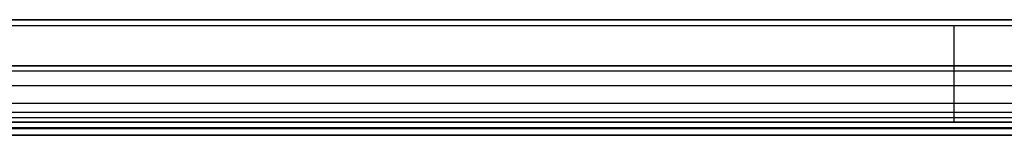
# Model space of a CAD drawing. Header units: millimetres. Extents: x 1640 to 2400, y 0 to 550.
# Tile 7 of 30: x 1810 to 1981, y 1 to 21. Entities that reach past the tile are written whole.
import ezdxf

# ---------------------------------------------------------------- set-up
doc = ezdxf.new("R2010")
doc.units = ezdxf.units.MM
doc.header["$MEASUREMENT"] = 0
doc.layers.add('Little architect__Table', color=7, linetype='Continuous', true_color=0x000000)

msp = doc.modelspace()

# ---------------------------------------------------------------- linework, layer by layer
at = {"layer": 'Little architect__Table'}
for p, q in [((1670, 21, 459.5), (2370, 21, 459.5)), ((1670, 12.13, 469), (2370, 12.13, 469)), ((2369, 13, 450), (1671, 13, 450)), ((1671, 1, 457), (2369, 1, 457))]:
    msp.add_line(p, q, dxfattribs=at)
for points, degree in [([(2370, 21, 469), (2020, 21, 469), (1670, 21, 469)], 2), ([(1671, 20, 479), (1787.33, 20, 479), (1903.67, 20, 479), (2020, 20, 479)], 3), ([(1671, 13.01, 477.67), (1787.33, 13.01, 477.67), (1903.67, 13.01, 477.67), (2020, 13.01, 477.67)], 3), ([(1671, 9.6, 475.9), (1787.33, 9.6, 475.9), (1903.67, 9.6, 475.9), (2020, 9.6, 475.9)], 3), ([(1671, 6.56, 473.44), (1787.33, 6.56, 473.44), (1903.67, 6.56, 473.44), (2020, 6.56, 473.44)], 3), ([(1671, 5, 450), (1845.5, 5, 450), (2020, 5, 450)], 2), ([(1671, 4.1, 470.4), (1787.33, 4.1, 470.4), (1903.67, 4.1, 470.4), (2020, 4.1, 470.4)], 3), ([(1671, 3.27, 469), (1787.33, 3.27, 469), (1903.67, 3.27, 469), (2020, 3.27, 469)], 3), ([(2020, 3.27, 469), (1903.67, 3.27, 469), (1787.33, 3.27, 469), (1671, 3.27, 469)], 3), ([(1671, 2.33, 466.99), (1787.33, 2.33, 466.99), (1903.67, 2.33, 466.99), (2020, 2.33, 466.99)], 3), ([(1671, 2.17, 451.17), (1845.5, 2.17, 451.17), (2020, 2.17, 451.17)], 2), ([(1671, 1, 460), (1787.33, 1, 460), (1903.67, 1, 460), (2020, 1, 460)], 3), ([(2020, 1, 454), (1845.5, 1, 454), (1671, 1, 454)], 2)]:
    msp.add_open_spline(points, degree=degree, dxfattribs=at)
for points, degree, knots in [([(1671, 21, 450), (1845.5, 21, 450), (2020, 21, 450), (2194.5, 21, 450), (2369, 21, 450)], 2, [-693.715364, -693.715364, -693.715364, -344.715364, -344.715364, 4.284636, 4.284636, 4.284636]), ([(1971.88, 3.27, 469), (1971.88, 3.52, 469.47), (1971.88, 4.46, 471.05), (1971.88, 6.47, 473.53), (1971.88, 9.54, 476.02), (1971.88, 14.13, 478.39), (1971.88, 17.76, 479), (1971.88, 20, 479)], 3, [9.626895, 9.626895, 9.626895, 9.626895, 11.191924, 14.922565, 18.653206, 22.383848, 29.84513, 29.84513, 29.84513, 29.84513])]:
    msp.add_open_spline(points, degree=degree, knots=knots, dxfattribs=at)

doc.saveas('drawing.dxf')
